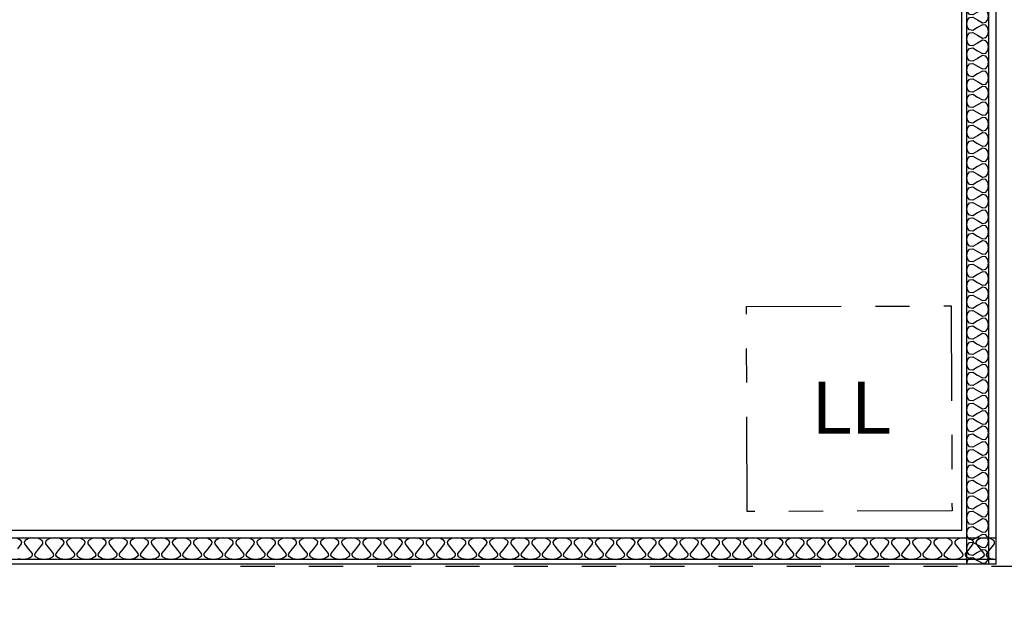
# Model space of a CAD drawing. Header units: millimetres. Extents: x -15 to 127, y -65 to 67.
# Tile 232 of 256: x 11.92 to 14.81, y 30.52 to 32.24. Entities that reach past the tile are written whole.
import ezdxf

# ---------------------------------------------------------------- set-up
doc = ezdxf.new("R2010")
doc.units = ezdxf.units.MM
doc.header["$MEASUREMENT"] = 0
doc.linetypes.add('PC_DASH_1', pattern=[0.638889, 0.277778, -0.083333, 0.055556, -0.083333, 0.055556, -0.083333])
doc.linetypes.add('PC_DASH_2', pattern=[0.125, 0.055556, -0.069444])
doc.layers.add('structure rdc', color=7, linetype='Continuous')
doc.styles.get("Standard").update_dxf_attribs({"font": 'BKANT.TTF'})

# ---------------------------------------------------------------- blocks, each defined once
blk = doc.blocks.new('PD_8860')
at = {"layer": 'structure rdc', "color": 0}
for points in [[(14.8037, -15.6474), (7.9893, -15.6474), (7.9893, -15.584), (14.8037, -15.584), (14.8037, -15.6474)], [(14.8037, -15.6474), (14.789, -15.6454), (14.7787, -15.6395), (14.7765, -15.635), (14.777, -15.6296), (14.7882, -15.6157), (14.7994, -15.6018), (14.7999, -15.5964), (14.7977, -15.5919), (14.7874, -15.586), (14.7727, -15.584), (14.758, -15.586), (14.7477, -15.5919), (14.7455, -15.5964), (14.746, -15.6018), (14.7572, -15.6157), (14.7685, -15.6296), (14.769, -15.635), (14.7668, -15.6395), (14.7564, -15.6454), (14.7417, -15.6474), (14.7271, -15.6454), (14.7167, -15.6395), (14.7145, -15.635), (14.715, -15.6296), (14.7263, -15.6157), (14.7375, -15.6018), (14.738, -15.5964), (14.7358, -15.5919), (14.7254, -15.586), (14.7108, -15.584), (14.6961, -15.586), (14.6857, -15.5919), (14.6835, -15.5964), (14.684, -15.6018), (14.6953, -15.6157), (14.7065, -15.6296), (14.707, -15.635), (14.7048, -15.6395), (14.6945, -15.6454), (14.6798, -15.6474), (14.6651, -15.6454), (14.6548, -15.6395), (14.6526, -15.635), (14.6531, -15.6296), (14.6643, -15.6157), (14.6755, -15.6018), (14.676, -15.5964), (14.6738, -15.5919), (14.6635, -15.586), (14.6488, -15.584), (14.6341, -15.586), (14.6238, -15.5919), (14.6216, -15.5964), (14.6221, -15.6018), (14.6333, -15.6157), (14.6446, -15.6296), (14.6451, -15.635), (14.6429, -15.6395), (14.6325, -15.6454), (14.6178, -15.6474), (14.6032, -15.6454), (14.5928, -15.6395), (14.5906, -15.635), (14.5911, -15.6296), (14.6024, -15.6157), (14.6136, -15.6018), (14.6141, -15.5964), (14.6119, -15.5919), (14.6015, -15.586), (14.5869, -15.584), (14.5722, -15.586), (14.5618, -15.5919), (14.5596, -15.5964), (14.5601, -15.6018), (14.5714, -15.6157), (14.5826, -15.6296), (14.5831, -15.635), (14.5809, -15.6395), (14.5706, -15.6454), (14.5559, -15.6474), (14.5412, -15.6454), (14.5309, -15.6395), (14.5287, -15.635), (14.5292, -15.6296), (14.5404, -15.6157), (14.5517, -15.6018), (14.5521, -15.5964), (14.5499, -15.5919), (14.5396, -15.586), (14.5249, -15.584), (14.5102, -15.586), (14.4999, -15.5919), (14.4977, -15.5964), (14.4982, -15.6018), (14.5094, -15.6157), (14.5207, -15.6296), (14.5212, -15.635), (14.519, -15.6395), (14.5086, -15.6454), (14.4939, -15.6474), (14.4793, -15.6454), (14.4689, -15.6395), (14.4667, -15.635), (14.4672, -15.6296), (14.4785, -15.6157), (14.4897, -15.6018), (14.4902, -15.5964), (14.488, -15.5919), (14.4776, -15.586), (14.463, -15.584), (14.4483, -15.586), (14.4379, -15.5919), (14.4357, -15.5964), (14.4362, -15.6018), (14.4475, -15.6157), (14.4587, -15.6296), (14.4592, -15.635), (14.457, -15.6395), (14.4467, -15.6454), (14.432, -15.6474), (14.4173, -15.6454), (14.407, -15.6395), (14.4048, -15.635), (14.4053, -15.6296), (14.4165, -15.6157), (14.4278, -15.6018), (14.4282, -15.5964), (14.426, -15.5919), (14.4157, -15.586), (14.401, -15.584), (14.3863, -15.586), (14.376, -15.5919), (14.3738, -15.5964), (14.3743, -15.6018), (14.3855, -15.6157), (14.3968, -15.6296), (14.3973, -15.635), (14.3951, -15.6395), (14.3847, -15.6454), (14.37, -15.6474), (14.3554, -15.6454), (14.345, -15.6395), (14.3428, -15.635), (14.3433, -15.6296), (14.3546, -15.6157), (14.3658, -15.6018), (14.3663, -15.5964), (14.3641, -15.5919), (14.3537, -15.586), (14.3391, -15.584), (14.3244, -15.586), (14.314, -15.5919), (14.3118, -15.5964), (14.3123, -15.6018), (14.3236, -15.6157), (14.3348, -15.6296), (14.3353, -15.635), (14.3331, -15.6395), (14.3228, -15.6454), (14.3081, -15.6474), (14.2934, -15.6454), (14.2831, -15.6395), (14.2809, -15.635), (14.2814, -15.6296), (14.2926, -15.6157), (14.3039, -15.6018), (14.3043, -15.5964), (14.3021, -15.5919), (14.2918, -15.586), (14.2771, -15.584), (14.2625, -15.586), (14.2521, -15.5919), (14.2499, -15.5964), (14.2504, -15.6018), (14.2616, -15.6157), (14.2729, -15.6296), (14.2734, -15.635), (14.2712, -15.6395), (14.2608, -15.6454), (14.2461, -15.6474), (14.2315, -15.6454), (14.2211, -15.6395), (14.2189, -15.635), (14.2194, -15.6296), (14.2307, -15.6157), (14.2419, -15.6018), (14.2424, -15.5964), (14.2402, -15.5919), (14.2298, -15.586), (14.2152, -15.584), (14.2005, -15.586), (14.1902, -15.5919), (14.1879, -15.5964), (14.1884, -15.6018), (14.1997, -15.6157), (14.2109, -15.6296), (14.2114, -15.635), (14.2092, -15.6395), (14.1989, -15.6454), (14.1842, -15.6474), (14.1695, -15.6454), (14.1592, -15.6395), (14.157, -15.635), (14.1575, -15.6296), (14.1687, -15.6157), (14.18, -15.6018), (14.1805, -15.5964), (14.1782, -15.5919), (14.1679, -15.586), (14.1532, -15.584), (14.1386, -15.586), (14.1282, -15.5919), (14.126, -15.5964), (14.1265, -15.6018), (14.1377, -15.6157), (14.149, -15.6296), (14.1495, -15.635), (14.1473, -15.6395), (14.1369, -15.6454), (14.1222, -15.6474), (14.1076, -15.6454), (14.0972, -15.6395), (14.095, -15.635), (14.0955, -15.6296), (14.1068, -15.6157), (14.118, -15.6018), (14.1185, -15.5964), (14.1163, -15.5919), (14.1059, -15.586), (14.0913, -15.584), (14.0766, -15.586), (14.0663, -15.5919), (14.064, -15.5964), (14.0645, -15.6018), (14.0758, -15.6157), (14.087, -15.6296), (14.0875, -15.635), (14.0853, -15.6395), (14.075, -15.6454), (14.0603, -15.6474), (14.0456, -15.6454), (14.0353, -15.6395), (14.0331, -15.635), (14.0336, -15.6296), (14.0448, -15.6157), (14.0561, -15.6018), (14.0566, -15.5964), (14.0543, -15.5919), (14.044, -15.586), (14.0293, -15.584), (14.0147, -15.586), (14.0043, -15.5919), (14.0021, -15.5964), (14.0026, -15.6018), (14.0138, -15.6157), (14.0251, -15.6296), (14.0256, -15.635), (14.0234, -15.6395), (14.013, -15.6454), (13.9984, -15.6474), (13.9837, -15.6454), (13.9733, -15.6395), (13.9711, -15.635), (13.9716, -15.6296), (13.9829, -15.6157), (13.9941, -15.6018), (13.9946, -15.5964), (13.9924, -15.5919), (13.982, -15.586), (13.9674, -15.584), (13.9527, -15.586), (13.9424, -15.5919), (13.9401, -15.5964), (13.9406, -15.6018), (13.9519, -15.6157), (13.9631, -15.6296), (13.9636, -15.635), (13.9614, -15.6395), (13.9511, -15.6454), (13.9364, -15.6474), (13.9217, -15.6454), (13.9114, -15.6395), (13.9092, -15.635), (13.9097, -15.6296), (13.9209, -15.6157), (13.9322, -15.6018), (13.9327, -15.5964), (13.9304, -15.5919), (13.9201, -15.586), (13.9054, -15.584), (13.8908, -15.586), (13.8804, -15.5919), (13.8782, -15.5964), (13.8787, -15.6018), (13.8899, -15.6157), (13.9012, -15.6296), (13.9017, -15.635), (13.8995, -15.6395), (13.8891, -15.6454), (13.8745, -15.6474), (13.8598, -15.6454), (13.8494, -15.6395), (13.8472, -15.635), (13.8477, -15.6296), (13.859, -15.6157), (13.8702, -15.6018), (13.8707, -15.5964), (13.8685, -15.5919), (13.8581, -15.586), (13.8435, -15.584), (13.8288, -15.586), (13.8185, -15.5919), (13.8163, -15.5964), (13.8167, -15.6018), (13.828, -15.6157), (13.8392, -15.6296), (13.8397, -15.635), (13.8375, -15.6395), (13.8272, -15.6454), (13.8125, -15.6474), (13.7978, -15.6454), (13.7875, -15.6395), (13.7853, -15.635), (13.7858, -15.6296), (13.797, -15.6157), (13.8083, -15.6018), (13.8088, -15.5964), (13.8066, -15.5919), (13.7962, -15.586), (13.7815, -15.584), (13.7669, -15.586), (13.7565, -15.5919), (13.7543, -15.5964), (13.7548, -15.6018), (13.766, -15.6157), (13.7773, -15.6296), (13.7778, -15.635), (13.7756, -15.6395), (13.7652, -15.6454), (13.7506, -15.6474), (13.7359, -15.6454), (13.7255, -15.6395), (13.7233, -15.635), (13.7238, -15.6296), (13.7351, -15.6157), (13.7463, -15.6018), (13.7468, -15.5964), (13.7446, -15.5919), (13.7343, -15.586), (13.7196, -15.584), (13.7049, -15.586), (13.6946, -15.5919), (13.6924, -15.5964), (13.6928, -15.6018), (13.7041, -15.6157), (13.7153, -15.6296), (13.7158, -15.635), (13.7136, -15.6395), (13.7033, -15.6454), (13.6886, -15.6474), (13.6739, -15.6454), (13.6636, -15.6395), (13.6614, -15.635), (13.6619, -15.6296), (13.6731, -15.6157), (13.6844, -15.6018), (13.6849, -15.5964), (13.6827, -15.5919), (13.6723, -15.586), (13.6576, -15.584), (13.643, -15.586), (13.6326, -15.5919), (13.6304, -15.5964), (13.6309, -15.6018), (13.6421, -15.6157), (13.6534, -15.6296), (13.6539, -15.635), (13.6517, -15.6395), (13.6413, -15.6454), (13.6267, -15.6474), (13.612, -15.6454), (13.6016, -15.6395), (13.5994, -15.635), (13.5999, -15.6296), (13.6112, -15.6157), (13.6224, -15.6018), (13.6229, -15.5964), (13.6207, -15.5919), (13.6104, -15.586), (13.5957, -15.584), (13.581, -15.586), (13.5707, -15.5919), (13.5685, -15.5964), (13.5689, -15.6018), (13.5802, -15.6157), (13.5914, -15.6296), (13.5919, -15.635), (13.5897, -15.6395), (13.5794, -15.6454), (13.5647, -15.6474), (13.55, -15.6454), (13.5397, -15.6395), (13.5375, -15.635), (13.538, -15.6296), (13.5492, -15.6157), (13.5605, -15.6018), (13.561, -15.5964), (13.5588, -15.5919), (13.5484, -15.586), (13.5337, -15.584), (13.5191, -15.586), (13.5087, -15.5919), (13.5065, -15.5964), (13.507, -15.6018), (13.5182, -15.6157), (13.5295, -15.6296), (13.53, -15.635), (13.5278, -15.6395), (13.5174, -15.6454), (13.5028, -15.6474), (13.4881, -15.6454), (13.4777, -15.6395), (13.4755, -15.635), (13.476, -15.6296), (13.4873, -15.6157), (13.4985, -15.6018), (13.499, -15.5964), (13.4968, -15.5919), (13.4865, -15.586), (13.4718, -15.584), (13.4571, -15.586), (13.4468, -15.5919), (13.4446, -15.5964), (13.445, -15.6018), (13.4563, -15.6157), (13.4675, -15.6296), (13.468, -15.635), (13.4658, -15.6395), (13.4555, -15.6454), (13.4408, -15.6474), (13.4261, -15.6454), (13.4158, -15.6395), (13.4136, -15.635), (13.4141, -15.6296), (13.4253, -15.6157), (13.4366, -15.6018), (13.4371, -15.5964), (13.4349, -15.5919), (13.4245, -15.586), (13.4098, -15.584), (13.3952, -15.586), (13.3848, -15.5919), (13.3826, -15.5964), (13.3831, -15.6018), (13.3943, -15.6157), (13.4056, -15.6296), (13.4061, -15.635), (13.4039, -15.6395), (13.3935, -15.6454), (13.3789, -15.6474), (13.3642, -15.6454), (13.3538, -15.6395), (13.3516, -15.635), (13.3521, -15.6296), (13.3634, -15.6157), (13.3746, -15.6018), (13.3751, -15.5964), (13.3729, -15.5919), (13.3626, -15.586), (13.3479, -15.584), (13.3332, -15.586), (13.3229, -15.5919), (13.3207, -15.5964), (13.3212, -15.6018), (13.3324, -15.6157), (13.3436, -15.6296), (13.3441, -15.635), (13.3419, -15.6395), (13.3316, -15.6454), (13.3169, -15.6474), (13.3022, -15.6454), (13.2919, -15.6395), (13.2897, -15.635), (13.2902, -15.6296), (13.3014, -15.6157), (13.3127, -15.6018), (13.3132, -15.5964), (13.311, -15.5919), (13.3006, -15.586), (13.2859, -15.584), (13.2713, -15.586), (13.2609, -15.5919), (13.2587, -15.5964), (13.2592, -15.6018), (13.2704, -15.6157), (13.2817, -15.6296), (13.2822, -15.635), (13.28, -15.6395), (13.2696, -15.6454), (13.255, -15.6474), (13.2403, -15.6454), (13.2299, -15.6395), (13.2277, -15.635), (13.2282, -15.6296), (13.2395, -15.6157), (13.2507, -15.6018), (13.2512, -15.5964), (13.249, -15.5919), (13.2387, -15.586), (13.224, -15.584), (13.2093, -15.586), (13.199, -15.5919), (13.1968, -15.5964), (13.1973, -15.6018), (13.2085, -15.6157), (13.2197, -15.6296), (13.2202, -15.635), (13.218, -15.6395), (13.2077, -15.6454), (13.193, -15.6474), (13.1783, -15.6454), (13.168, -15.6395), (13.1658, -15.635), (13.1663, -15.6296), (13.1775, -15.6157), (13.1888, -15.6018), (13.1893, -15.5964), (13.1871, -15.5919), (13.1767, -15.586), (13.162, -15.584), (13.1474, -15.586), (13.137, -15.5919), (13.1348, -15.5964), (13.1353, -15.6018), (13.1466, -15.6157), (13.1578, -15.6296), (13.1583, -15.635), (13.1561, -15.6395), (13.1457, -15.6454), (13.1311, -15.6474), (13.1164, -15.6454), (13.106, -15.6395), (13.1038, -15.635), (13.1043, -15.6296), (13.1156, -15.6157), (13.1268, -15.6018), (13.1273, -15.5964), (13.1251, -15.5919), (13.1148, -15.586), (13.1001, -15.584), (13.0854, -15.586), (13.0751, -15.5919), (13.0729, -15.5964), (13.0734, -15.6018), (13.0846, -15.6157), (13.0958, -15.6296), (13.0963, -15.635), (13.0941, -15.6395), (13.0838, -15.6454), (13.0691, -15.6474), (13.0544, -15.6454), (13.0441, -15.6395), (13.0419, -15.635), (13.0424, -15.6296), (13.0536, -15.6157), (13.0649, -15.6018), (13.0654, -15.5964), (13.0632, -15.5919), (13.0528, -15.586), (13.0381, -15.584), (13.0235, -15.586), (13.0131, -15.5919), (13.0109, -15.5964), (13.0114, -15.6018), (13.0227, -15.6157), (13.0339, -15.6296), (13.0344, -15.635), (13.0322, -15.6395), (13.0218, -15.6454), (13.0072, -15.6474), (12.9925, -15.6454), (12.9821, -15.6395), (12.9799, -15.635), (12.9804, -15.6296), (12.9917, -15.6157), (13.0029, -15.6018), (13.0034, -15.5964), (13.0012, -15.5919), (12.9909, -15.586), (12.9762, -15.584), (12.9615, -15.586), (12.9512, -15.5919), (12.949, -15.5964), (12.9495, -15.6018), (12.9607, -15.6157), (12.972, -15.6296), (12.9724, -15.635), (12.9702, -15.6395), (12.9599, -15.6454), (12.9452, -15.6474), (12.9305, -15.6454), (12.9202, -15.6395), (12.918, -15.635), (12.9185, -15.6296), (12.9297, -15.6157), (12.941, -15.6018), (12.9415, -15.5964), (12.9393, -15.5919), (12.9289, -15.586), (12.9142, -15.584), (12.8996, -15.586), (12.8892, -15.5919), (12.887, -15.5964), (12.8875, -15.6018), (12.8988, -15.6157), (12.91, -15.6296), (12.9105, -15.635), (12.9083, -15.6395), (12.8979, -15.6454), (12.8833, -15.6474), (12.8686, -15.6454), (12.8582, -15.6395), (12.856, -15.635), (12.8565, -15.6296), (12.8678, -15.6157), (12.879, -15.6018), (12.8795, -15.5964), (12.8773, -15.5919), (12.867, -15.586), (12.8523, -15.584), (12.8376, -15.586), (12.8273, -15.5919), (12.8251, -15.5964), (12.8256, -15.6018), (12.8368, -15.6157), (12.8481, -15.6296), (12.8485, -15.635), (12.8463, -15.6395), (12.836, -15.6454), (12.8213, -15.6474), (12.8066, -15.6454), (12.7963, -15.6395), (12.7941, -15.635), (12.7946, -15.6296), (12.8058, -15.6157), (12.8171, -15.6018), (12.8176, -15.5964), (12.8154, -15.5919), (12.805, -15.586), (12.7903, -15.584), (12.7757, -15.586), (12.7653, -15.5919), (12.7631, -15.5964), (12.7636, -15.6018), (12.7749, -15.6157), (12.7861, -15.6296), (12.7866, -15.635), (12.7844, -15.6395), (12.774, -15.6454), (12.7594, -15.6474), (12.7447, -15.6454), (12.7343, -15.6395), (12.7321, -15.635), (12.7326, -15.6296), (12.7439, -15.6157), (12.7551, -15.6018), (12.7556, -15.5964), (12.7534, -15.5919), (12.7431, -15.586), (12.7284, -15.584), (12.7137, -15.586), (12.7034, -15.5919), (12.7012, -15.5964), (12.7017, -15.6018), (12.7129, -15.6157), (12.7242, -15.6296), (12.7246, -15.635), (12.7224, -15.6395), (12.7121, -15.6454), (12.6974, -15.6474), (12.6827, -15.6454), (12.6724, -15.6395), (12.6702, -15.635), (12.6707, -15.6296), (12.6819, -15.6157), (12.6932, -15.6018), (12.6937, -15.5964), (12.6915, -15.5919), (12.6811, -15.586), (12.6664, -15.584), (12.6518, -15.586), (12.6414, -15.5919), (12.6392, -15.5964), (12.6397, -15.6018), (12.651, -15.6157), (12.6622, -15.6296), (12.6627, -15.635), (12.6605, -15.6395), (12.6501, -15.6454), (12.6355, -15.6474), (12.6208, -15.6454), (12.6104, -15.6395), (12.6082, -15.635), (12.6087, -15.6296), (12.62, -15.6157), (12.6312, -15.6018), (12.6317, -15.5964), (12.6295, -15.5919), (12.6192, -15.586), (12.6045, -15.584), (12.5898, -15.586), (12.5795, -15.5919), (12.5773, -15.5964), (12.5778, -15.6018), (12.589, -15.6157), (12.6003, -15.6296), (12.6007, -15.635), (12.5985, -15.6395), (12.5882, -15.6454), (12.5735, -15.6474), (12.5589, -15.6454), (12.5485, -15.6395), (12.5463, -15.635), (12.5468, -15.6296), (12.558, -15.6157), (12.5693, -15.6018), (12.5698, -15.5964), (12.5676, -15.5919), (12.5572, -15.586), (12.5425, -15.584), (12.5279, -15.586), (12.5175, -15.5919), (12.5153, -15.5964), (12.5158, -15.6018), (12.5271, -15.6157), (12.5383, -15.6296), (12.5388, -15.635), (12.5366, -15.6395), (12.5262, -15.6454), (12.5116, -15.6474), (12.4969, -15.6454), (12.4866, -15.6395), (12.4843, -15.635), (12.4848, -15.6296), (12.4961, -15.6157), (12.5073, -15.6018), (12.5078, -15.5964), (12.5056, -15.5919), (12.4953, -15.586), (12.4806, -15.584), (12.4659, -15.586), (12.4556, -15.5919), (12.4534, -15.5964), (12.4539, -15.6018), (12.4651, -15.6157), (12.4764, -15.6296), (12.4769, -15.635), (12.4746, -15.6395), (12.4643, -15.6454), (12.4496, -15.6474), (12.435, -15.6454), (12.4246, -15.6395), (12.4224, -15.635), (12.4229, -15.6296), (12.4341, -15.6157), (12.4454, -15.6018), (12.4459, -15.5964), (12.4437, -15.5919), (12.4333, -15.586), (12.4186, -15.584), (12.404, -15.586), (12.3936, -15.5919), (12.3914, -15.5964), (12.3919, -15.6018), (12.4032, -15.6157), (12.4144, -15.6296), (12.4149, -15.635), (12.4127, -15.6395), (12.4023, -15.6454), (12.3877, -15.6474), (12.373, -15.6454), (12.3627, -15.6395), (12.3604, -15.635), (12.3609, -15.6296), (12.3722, -15.6157), (12.3834, -15.6018), (12.3839, -15.5964), (12.3817, -15.5919), (12.3714, -15.586), (12.3567, -15.584), (12.342, -15.586), (12.3317, -15.5919), (12.3295, -15.5964), (12.33, -15.6018), (12.3412, -15.6157), (12.3525, -15.6296), (12.353, -15.635), (12.3507, -15.6395), (12.3404, -15.6454), (12.3257, -15.6474), (12.3111, -15.6454), (12.3007, -15.6395), (12.2985, -15.635), (12.299, -15.6296), (12.3102, -15.6157), (12.3215, -15.6018), (12.322, -15.5964), (12.3198, -15.5919), (12.3094, -15.586), (12.2948, -15.584), (12.2801, -15.586), (12.2697, -15.5919), (12.2675, -15.5964), (12.268, -15.6018), (12.2793, -15.6157), (12.2905, -15.6296), (12.291, -15.635), (12.2888, -15.6395), (12.2784, -15.6454), (12.2638, -15.6474), (12.2491, -15.6454), (12.2388, -15.6395), (12.2365, -15.635), (12.237, -15.6296), (12.2483, -15.6157), (12.2595, -15.6018), (12.26, -15.5964), (12.2578, -15.5919), (12.2475, -15.586), (12.2328, -15.584), (12.2181, -15.586), (12.2078, -15.5919), (12.2056, -15.5964), (12.2061, -15.6018), (12.2173, -15.6157), (12.2286, -15.6296), (12.2291, -15.635), (12.2268, -15.6395), (12.2165, -15.6454), (12.2018, -15.6474), (12.1872, -15.6454), (12.1768, -15.6395), (12.1746, -15.635), (12.1751, -15.6296), (12.1863, -15.6157), (12.1976, -15.6018), (12.1981, -15.5964), (12.1959, -15.5919), (12.1855, -15.586), (12.1709, -15.584), (12.1562, -15.586), (12.1458, -15.5919), (12.1436, -15.5964), (12.1441, -15.6018), (12.1554, -15.6157), (12.1666, -15.6296), (12.1671, -15.635), (12.1649, -15.6395), (12.1545, -15.6454), (12.1399, -15.6474), (12.1252, -15.6454), (12.1149, -15.6395), (12.1127, -15.635), (12.1131, -15.6296), (12.1244, -15.6157), (12.1356, -15.6018), (12.1361, -15.5964), (12.1339, -15.5919), (12.1236, -15.586), (12.1089, -15.584), (12.0942, -15.586), (12.0839, -15.5919), (12.0817, -15.5964), (12.0822, -15.6018), (12.0934, -15.6157), (12.1047, -15.6296), (12.1052, -15.635), (12.103, -15.6395), (12.0926, -15.6454), (12.0779, -15.6474), (12.0633, -15.6454), (12.0529, -15.6395), (12.0507, -15.635), (12.0512, -15.6296), (12.0624, -15.6157), (12.0737, -15.6018), (12.0742, -15.5964), (12.072, -15.5919), (12.0616, -15.586), (12.047, -15.584), (12.0323, -15.586), (12.0219, -15.5919), (12.0197, -15.5964), (12.0202, -15.6018), (12.0315, -15.6157), (12.0427, -15.6296), (12.0432, -15.635), (12.041, -15.6395), (12.0307, -15.6454), (12.016, -15.6474), (12.0013, -15.6454), (11.991, -15.6395), (11.9888, -15.635), (11.9892, -15.6296), (12.0005, -15.6157), (12.0117, -15.6018), (12.0122, -15.5964), (12.01, -15.5919), (11.9997, -15.586), (11.985, -15.584), (11.9703, -15.586), (11.96, -15.5919), (11.9578, -15.5964), (11.9583, -15.6018), (11.9695, -15.6157), (11.9808, -15.6296), (11.9813, -15.635), (11.9791, -15.6395), (11.9687, -15.6454), (11.954, -15.6474), (11.9394, -15.6454)], [(11.9385, -15.6157), (11.9498, -15.6018), (11.9503, -15.5964), (11.9481, -15.5919), (11.9377, -15.586)]]:
    blk.add_lwpolyline(points, dxfattribs=at)
blk = doc.blocks.new('PD_8861')
at = {"layer": 'structure rdc', "color": 0}
for points in [[(14.7185, -15.661), (14.7185, -13.4906), (14.7823, -13.4906), (14.7823, -15.661), (14.7185, -15.661)], [(14.7185, -15.661), (14.7205, -15.6503), (14.7265, -15.6427), (14.7364, -15.6415), (14.7504, -15.6497), (14.7643, -15.6579), (14.7743, -15.6566), (14.7803, -15.6491), (14.7823, -15.6384), (14.7803, -15.6277), (14.7743, -15.6201), (14.7643, -15.6189), (14.7504, -15.6271), (14.7364, -15.6352), (14.7265, -15.634), (14.7205, -15.6264), (14.7185, -15.6157), (14.7205, -15.6051), (14.7265, -15.5975), (14.7364, -15.5963), (14.7504, -15.6044), (14.7643, -15.6126), (14.7743, -15.6114), (14.7803, -15.6038), (14.7823, -15.5931), (14.7803, -15.5824), (14.7743, -15.5749), (14.7643, -15.5736), (14.7504, -15.5818), (14.7364, -15.59), (14.7265, -15.5888), (14.7205, -15.5812), (14.7185, -15.5705), (14.7205, -15.5598), (14.7265, -15.5523), (14.7364, -15.551), (14.7504, -15.5592), (14.7643, -15.5674), (14.7743, -15.5662), (14.7803, -15.5586), (14.7823, -15.5479), (14.7803, -15.5372), (14.7743, -15.5297), (14.7643, -15.5284), (14.7504, -15.5366), (14.7364, -15.5448), (14.7265, -15.5436), (14.7205, -15.536), (14.7185, -15.5253), (14.7205, -15.5146), (14.7265, -15.5071), (14.7364, -15.5058), (14.7504, -15.514), (14.7643, -15.5222), (14.7743, -15.5209), (14.7803, -15.5134), (14.7823, -15.5027), (14.7803, -15.492), (14.7743, -15.4845), (14.7643, -15.4832), (14.7504, -15.4914), (14.7364, -15.4996), (14.7265, -15.4983), (14.7205, -15.4908), (14.7185, -15.4801), (14.7205, -15.4694), (14.7265, -15.4619), (14.7364, -15.4606), (14.7504, -15.4688), (14.7643, -15.477), (14.7743, -15.4757), (14.7803, -15.4682), (14.7823, -15.4575), (14.7803, -15.4468), (14.7743, -15.4392), (14.7643, -15.438), (14.7504, -15.4462), (14.7364, -15.4544), (14.7265, -15.4531), (14.7205, -15.4456), (14.7185, -15.4349), (14.7205, -15.4242), (14.7265, -15.4166), (14.7364, -15.4154), (14.7504, -15.4236), (14.7643, -15.4318), (14.7743, -15.4305), (14.7803, -15.423), (14.7823, -15.4123), (14.7803, -15.4016), (14.7743, -15.394), (14.7643, -15.3928), (14.7504, -15.401), (14.7364, -15.4092), (14.7265, -15.4079), (14.7205, -15.4004), (14.7185, -15.3897), (14.7205, -15.379), (14.7265, -15.3714), (14.7364, -15.3702), (14.7504, -15.3784), (14.7643, -15.3866), (14.7743, -15.3853), (14.7803, -15.3778), (14.7823, -15.3671), (14.7803, -15.3564), (14.7743, -15.3488), (14.7643, -15.3476), (14.7504, -15.3557), (14.7364, -15.3639), (14.7265, -15.3627), (14.7205, -15.3551), (14.7185, -15.3444), (14.7205, -15.3337), (14.7265, -15.3262), (14.7364, -15.3249), (14.7504, -15.3331), (14.7643, -15.3413), (14.7743, -15.3401), (14.7803, -15.3325), (14.7823, -15.3218), (14.7803, -15.3111), (14.7743, -15.3036), (14.7643, -15.3023), (14.7504, -15.3105), (14.7364, -15.3187), (14.7265, -15.3175), (14.7205, -15.3099), (14.7185, -15.2992), (14.7205, -15.2885), (14.7265, -15.281), (14.7364, -15.2797), (14.7504, -15.2879), (14.7643, -15.2961), (14.7743, -15.2949), (14.7803, -15.2873), (14.7823, -15.2766), (14.7803, -15.2659), (14.7743, -15.2584), (14.7643, -15.2571), (14.7504, -15.2653), (14.7364, -15.2735), (14.7265, -15.2723), (14.7205, -15.2647), (14.7185, -15.254), (14.7205, -15.2433), (14.7265, -15.2358), (14.7364, -15.2345), (14.7504, -15.2427), (14.7643, -15.2509), (14.7743, -15.2496), (14.7803, -15.2421), (14.7823, -15.2314), (14.7803, -15.2207), (14.7743, -15.2132), (14.7643, -15.2119), (14.7504, -15.2201), (14.7364, -15.2283), (14.7265, -15.227), (14.7205, -15.2195), (14.7185, -15.2088), (14.7205, -15.1981), (14.7265, -15.1906), (14.7364, -15.1893), (14.7504, -15.1975), (14.7643, -15.2057), (14.7743, -15.2044), (14.7803, -15.1969), (14.7823, -15.1862), (14.7803, -15.1755), (14.7743, -15.1679), (14.7643, -15.1667), (14.7504, -15.1749), (14.7364, -15.1831), (14.7265, -15.1818), (14.7205, -15.1743), (14.7185, -15.1636), (14.7205, -15.1529), (14.7265, -15.1453), (14.7364, -15.1441), (14.7504, -15.1523), (14.7643, -15.1605), (14.7743, -15.1592), (14.7803, -15.1517), (14.7823, -15.141), (14.7803, -15.1303), (14.7743, -15.1227), (14.7643, -15.1215), (14.7504, -15.1297), (14.7364, -15.1379), (14.7265, -15.1366), (14.7205, -15.1291), (14.7185, -15.1184), (14.7205, -15.1077), (14.7265, -15.1001), (14.7364, -15.0989), (14.7504, -15.1071), (14.7643, -15.1152), (14.7743, -15.114), (14.7803, -15.1064), (14.7823, -15.0958), (14.7803, -15.0851), (14.7743, -15.0775), (14.7643, -15.0763), (14.7504, -15.0844), (14.7364, -15.0926), (14.7265, -15.0914), (14.7205, -15.0838), (14.7185, -15.0731), (14.7205, -15.0624), (14.7265, -15.0549), (14.7364, -15.0536), (14.7504, -15.0618), (14.7643, -15.07), (14.7743, -15.0688), (14.7803, -15.0612), (14.7823, -15.0505), (14.7803, -15.0398), (14.7743, -15.0323), (14.7643, -15.031), (14.7504, -15.0392), (14.7364, -15.0474), (14.7265, -15.0462), (14.7205, -15.0386), (14.7185, -15.0279), (14.7205, -15.0172), (14.7265, -15.0097), (14.7364, -15.0084), (14.7504, -15.0166), (14.7643, -15.0248), (14.7743, -15.0236), (14.7803, -15.016), (14.7823, -15.0053), (14.7803, -14.9946), (14.7743, -14.9871), (14.7643, -14.9858), (14.7504, -14.994), (14.7364, -15.0022), (14.7265, -15.001), (14.7205, -14.9934), (14.7185, -14.9827), (14.7205, -14.972), (14.7265, -14.9645), (14.7364, -14.9632), (14.7504, -14.9714), (14.7643, -14.9796), (14.7743, -14.9783), (14.7803, -14.9708), (14.7823, -14.9601), (14.7803, -14.9494), (14.7743, -14.9419), (14.7643, -14.9406), (14.7504, -14.9488), (14.7364, -14.957), (14.7265, -14.9557), (14.7205, -14.9482), (14.7185, -14.9375), (14.7205, -14.9268), (14.7265, -14.9192), (14.7364, -14.918), (14.7504, -14.9262), (14.7643, -14.9344), (14.7743, -14.9331), (14.7803, -14.9256), (14.7823, -14.9149), (14.7803, -14.9042), (14.7743, -14.8966), (14.7643, -14.8954), (14.7504, -14.9036), (14.7364, -14.9118), (14.7265, -14.9105), (14.7205, -14.903), (14.7185, -14.8923), (14.7205, -14.8816), (14.7265, -14.874), (14.7364, -14.8728), (14.7504, -14.881), (14.7643, -14.8892), (14.7743, -14.8879), (14.7803, -14.8804), (14.7823, -14.8697), (14.7803, -14.859), (14.7743, -14.8514), (14.7643, -14.8502), (14.7504, -14.8584), (14.7364, -14.8666), (14.7265, -14.8653), (14.7205, -14.8578), (14.7185, -14.8471), (14.7205, -14.8364), (14.7265, -14.8288), (14.7364, -14.8276), (14.7504, -14.8358), (14.7643, -14.8439), (14.7743, -14.8427), (14.7803, -14.8351), (14.7823, -14.8245), (14.7803, -14.8138), (14.7743, -14.8062), (14.7643, -14.805), (14.7504, -14.8131), (14.7364, -14.8213), (14.7265, -14.8201), (14.7205, -14.8125), (14.7185, -14.8018), (14.7205, -14.7911), (14.7265, -14.7836), (14.7364, -14.7823), (14.7504, -14.7905), (14.7643, -14.7987), (14.7743, -14.7975), (14.7803, -14.7899), (14.7823, -14.7792), (14.7803, -14.7685), (14.7743, -14.761), (14.7643, -14.7597), (14.7504, -14.7679), (14.7364, -14.7761), (14.7265, -14.7749), (14.7205, -14.7673), (14.7185, -14.7566), (14.7205, -14.7459), (14.7265, -14.7384), (14.7364, -14.7371), (14.7504, -14.7453), (14.7643, -14.7535), (14.7743, -14.7523), (14.7803, -14.7447), (14.7823, -14.734), (14.7803, -14.7233), (14.7743, -14.7158), (14.7643, -14.7145), (14.7504, -14.7227), (14.7364, -14.7309), (14.7265, -14.7297), (14.7205, -14.7221), (14.7185, -14.7114), (14.7205, -14.7007), (14.7265, -14.6932), (14.7364, -14.6919), (14.7504, -14.7001), (14.7643, -14.7083), (14.7743, -14.707), (14.7803, -14.6995), (14.7823, -14.6888), (14.7803, -14.6781), (14.7743, -14.6706), (14.7643, -14.6693), (14.7504, -14.6775), (14.7364, -14.6857), (14.7265, -14.6844), (14.7205, -14.6769), (14.7185, -14.6662), (14.7205, -14.6555), (14.7265, -14.6479), (14.7364, -14.6467), (14.7504, -14.6549), (14.7643, -14.6631), (14.7743, -14.6618), (14.7803, -14.6543), (14.7823, -14.6436), (14.7803, -14.6329), (14.7743, -14.6253), (14.7643, -14.6241), (14.7504, -14.6323), (14.7364, -14.6405), (14.7265, -14.6392), (14.7205, -14.6317), (14.7185, -14.621), (14.7205, -14.6103), (14.7265, -14.6027), (14.7364, -14.6015), (14.7504, -14.6097), (14.7643, -14.6179), (14.7743, -14.6166), (14.7803, -14.6091), (14.7823, -14.5984), (14.7803, -14.5877), (14.7743, -14.5801), (14.7643, -14.5789), (14.7504, -14.5871), (14.7364, -14.5953), (14.7265, -14.594), (14.7205, -14.5865), (14.7185, -14.5758), (14.7205, -14.5651), (14.7265, -14.5575), (14.7364, -14.5563), (14.7504, -14.5645), (14.7643, -14.5726), (14.7743, -14.5714), (14.7803, -14.5638), (14.7823, -14.5531), (14.7803, -14.5425), (14.7743, -14.5349), (14.7643, -14.5337), (14.7504, -14.5418), (14.7364, -14.55), (14.7265, -14.5488), (14.7205, -14.5412), (14.7185, -14.5305), (14.7205, -14.5198), (14.7265, -14.5123), (14.7364, -14.511), (14.7504, -14.5192), (14.7643, -14.5274), (14.7743, -14.5262), (14.7803, -14.5186), (14.7823, -14.5079), (14.7803, -14.4972), (14.7743, -14.4897), (14.7643, -14.4884), (14.7504, -14.4966), (14.7364, -14.5048), (14.7265, -14.5036), (14.7205, -14.496), (14.7185, -14.4853), (14.7205, -14.4746), (14.7265, -14.4671), (14.7364, -14.4658), (14.7504, -14.474), (14.7643, -14.4822), (14.7743, -14.481), (14.7803, -14.4734), (14.7823, -14.4627), (14.7803, -14.452), (14.7743, -14.4445), (14.7643, -14.4432), (14.7504, -14.4514), (14.7364, -14.4596), (14.7265, -14.4584), (14.7205, -14.4508), (14.7185, -14.4401), (14.7205, -14.4294), (14.7265, -14.4219), (14.7364, -14.4206), (14.7504, -14.4288), (14.7643, -14.437), (14.7743, -14.4357), (14.7803, -14.4282), (14.7823, -14.4175), (14.7803, -14.4068), (14.7743, -14.3993), (14.7643, -14.398), (14.7504, -14.4062), (14.7364, -14.4144), (14.7265, -14.4131), (14.7205, -14.4056), (14.7185, -14.3949), (14.7205, -14.3842), (14.7265, -14.3766), (14.7364, -14.3754), (14.7504, -14.3836), (14.7643, -14.3918), (14.7743, -14.3905), (14.7803, -14.383), (14.7823, -14.3723), (14.7803, -14.3616), (14.7743, -14.354), (14.7643, -14.3528), (14.7504, -14.361), (14.7364, -14.3692), (14.7265, -14.3679), (14.7205, -14.3604), (14.7185, -14.3497), (14.7205, -14.339), (14.7265, -14.3314), (14.7364, -14.3302), (14.7504, -14.3384), (14.7643, -14.3466), (14.7743, -14.3453), (14.7803, -14.3378), (14.7823, -14.3271), (14.7803, -14.3164), (14.7743, -14.3088), (14.7643, -14.3076), (14.7504, -14.3158), (14.7364, -14.324), (14.7265, -14.3227), (14.7205, -14.3152), (14.7185, -14.3045), (14.7205, -14.2938), (14.7265, -14.2862), (14.7364, -14.285), (14.7504, -14.2932), (14.7643, -14.3013), (14.7743, -14.3001), (14.7803, -14.2925), (14.7823, -14.2818), (14.7803, -14.2712), (14.7743, -14.2636), (14.7643, -14.2624), (14.7504, -14.2705), (14.7364, -14.2787), (14.7265, -14.2775), (14.7205, -14.2699), (14.7185, -14.2592), (14.7205, -14.2485), (14.7265, -14.241), (14.7364, -14.2397), (14.7504, -14.2479), (14.7643, -14.2561), (14.7743, -14.2549), (14.7803, -14.2473), (14.7823, -14.2366), (14.7803, -14.2259), (14.7743, -14.2184), (14.7643, -14.2171), (14.7504, -14.2253), (14.7364, -14.2335), (14.7265, -14.2323), (14.7205, -14.2247), (14.7185, -14.214), (14.7205, -14.2033), (14.7265, -14.1958), (14.7364, -14.1945), (14.7504, -14.2027), (14.7643, -14.2109), (14.7743, -14.2097), (14.7803, -14.2021), (14.7823, -14.1914), (14.7803, -14.1807), (14.7743, -14.1732), (14.7643, -14.1719), (14.7504, -14.1801), (14.7364, -14.1883), (14.7265, -14.1871), (14.7205, -14.1795), (14.7185, -14.1688), (14.7205, -14.1581), (14.7265, -14.1506), (14.7364, -14.1493), (14.7504, -14.1575), (14.7643, -14.1657), (14.7743, -14.1644), (14.7803, -14.1569), (14.7823, -14.1462), (14.7803, -14.1355), (14.7743, -14.128), (14.7643, -14.1267), (14.7504, -14.1349), (14.7364, -14.1431), (14.7265, -14.1418), (14.7205, -14.1343), (14.7185, -14.1236), (14.7205, -14.1129), (14.7265, -14.1053), (14.7364, -14.1041), (14.7504, -14.1123), (14.7643, -14.1205), (14.7743, -14.1192), (14.7803, -14.1117), (14.7823, -14.101), (14.7803, -14.0903), (14.7743, -14.0827), (14.7643, -14.0815), (14.7504, -14.0897), (14.7364, -14.0979), (14.7265, -14.0966), (14.7205, -14.0891), (14.7185, -14.0784), (14.7205, -14.0677), (14.7265, -14.0601), (14.7364, -14.0589), (14.7504, -14.0671), (14.7643, -14.0753), (14.7743, -14.074), (14.7803, -14.0665), (14.7823, -14.0558), (14.7803, -14.0451), (14.7743, -14.0375), (14.7643, -14.0363), (14.7504, -14.0445), (14.7364, -14.0527), (14.7265, -14.0514), (14.7205, -14.0439), (14.7185, -14.0332), (14.7205, -14.0225), (14.7265, -14.0149), (14.7364, -14.0137), (14.7504, -14.0219), (14.7643, -14.03), (14.7743, -14.0288), (14.7803, -14.0212), (14.7823, -14.0105), (14.7803, -13.9999), (14.7743, -13.9923), (14.7643, -13.9911), (14.7504, -13.9992), (14.7364, -14.0074), (14.7265, -14.0062), (14.7205, -13.9986), (14.7185, -13.9879), (14.7205, -13.9772), (14.7265, -13.9697), (14.7364, -13.9684), (14.7504, -13.9766), (14.7643, -13.9848), (14.7743, -13.9836), (14.7803, -13.976), (14.7823, -13.9653), (14.7803, -13.9546), (14.7743, -13.9471), (14.7643, -13.9458), (14.7504, -13.954), (14.7364, -13.9622), (14.7265, -13.961), (14.7205, -13.9534), (14.7185, -13.9427), (14.7205, -13.932), (14.7265, -13.9245), (14.7364, -13.9232), (14.7504, -13.9314), (14.7643, -13.9396), (14.7743, -13.9384), (14.7803, -13.9308), (14.7823, -13.9201), (14.7803, -13.9094), (14.7743, -13.9019), (14.7643, -13.9006), (14.7504, -13.9088), (14.7364, -13.917), (14.7265, -13.9157), (14.7205, -13.9082), (14.7185, -13.8975), (14.7205, -13.8868), (14.7265, -13.8793), (14.7364, -13.878), (14.7504, -13.8862), (14.7643, -13.8944), (14.7743, -13.8931), (14.7803, -13.8856), (14.7823, -13.8749), (14.7803, -13.8642), (14.7743, -13.8567), (14.7643, -13.8554), (14.7504, -13.8636), (14.7364, -13.8718), (14.7265, -13.8705), (14.7205, -13.863), (14.7185, -13.8523), (14.7205, -13.8416), (14.7265, -13.834), (14.7364, -13.8328), (14.7504, -13.841), (14.7643, -13.8492), (14.7743, -13.8479), (14.7803, -13.8404), (14.7823, -13.8297), (14.7803, -13.819), (14.7743, -13.8114), (14.7643, -13.8102), (14.7504, -13.8184), (14.7364, -13.8266), (14.7265, -13.8253), (14.7205, -13.8178), (14.7185, -13.8071), (14.7205, -13.7964), (14.7265, -13.7888), (14.7364, -13.7876), (14.7504, -13.7958), (14.7643, -13.804), (14.7743, -13.8027), (14.7803, -13.7952), (14.7823, -13.7845), (14.7803, -13.7738), (14.7743, -13.7662), (14.7643, -13.765), (14.7504, -13.7732), (14.7364, -13.7813), (14.7265, -13.7801), (14.7205, -13.7725), (14.7185, -13.7619), (14.7205, -13.7512), (14.7265, -13.7436), (14.7364, -13.7424), (14.7504, -13.7505), (14.7643, -13.7587), (14.7743, -13.7575), (14.7803, -13.7499), (14.7823, -13.7392), (14.7803, -13.7285), (14.7743, -13.721), (14.7643, -13.7197), (14.7504, -13.7279), (14.7364, -13.7361), (14.7265, -13.7349), (14.7205, -13.7273), (14.7185, -13.7166), (14.7205, -13.7059), (14.7265, -13.6984), (14.7364, -13.6971), (14.7504, -13.7053), (14.7643, -13.7135), (14.7743, -13.7123), (14.7803, -13.7047), (14.7823, -13.694), (14.7803, -13.6833), (14.7743, -13.6758), (14.7643, -13.6745), (14.7504, -13.6827), (14.7364, -13.6909), (14.7265, -13.6897), (14.7205, -13.6821), (14.7185, -13.6714), (14.7205, -13.6607), (14.7265, -13.6532), (14.7364, -13.6519), (14.7504, -13.6601), (14.7643, -13.6683), (14.7743, -13.6671), (14.7803, -13.6595), (14.7823, -13.6488), (14.7803, -13.6381), (14.7743, -13.6306), (14.7643, -13.6293), (14.7504, -13.6375), (14.7364, -13.6457), (14.7265, -13.6444), (14.7205, -13.6369), (14.7185, -13.6262), (14.7205, -13.6155), (14.7265, -13.608), (14.7364, -13.6067), (14.7504, -13.6149), (14.7643, -13.6231), (14.7743, -13.6218), (14.7803, -13.6143), (14.7823, -13.6036), (14.7803, -13.5929), (14.7743, -13.5853), (14.7643, -13.5841), (14.7504, -13.5923), (14.7364, -13.6005), (14.7265, -13.5992), (14.7205, -13.5917), (14.7185, -13.581), (14.7205, -13.5703), (14.7265, -13.5627), (14.7364, -13.5615), (14.7504, -13.5697), (14.7643, -13.5779), (14.7743, -13.5766), (14.7803, -13.5691), (14.7823, -13.5584), (14.7803, -13.5477), (14.7743, -13.5401), (14.7643, -13.5389), (14.7504, -13.5471), (14.7364, -13.5553), (14.7265, -13.554), (14.7205, -13.5465), (14.7185, -13.5358), (14.7205, -13.5251), (14.7265, -13.5175), (14.7364, -13.5163), (14.7504, -13.5245), (14.7643, -13.5327), (14.7743, -13.5314), (14.7803, -13.5239), (14.7823, -13.5132), (14.7803, -13.5025), (14.7743, -13.4949), (14.7643, -13.4937), (14.7504, -13.5019), (14.7364, -13.51), (14.7265, -13.5088), (14.7205, -13.5012), (14.7185, -13.4906)]]:
    blk.add_lwpolyline(points, dxfattribs=at)

msp = doc.modelspace()

# ---------------------------------------------------------------- linework, layer by layer
at = {"layer": 'structure rdc', "color": 0}
for p, q in [((14.7827, 33.8362), (14.7827, 30.6443)), ((14.6827, 30.7443), (14.6827, 32.8047)), ((7.9633, 30.7443), (14.6827, 30.7443)), ((14.7827, 30.6443), (7.9633, 30.6443))]:
    msp.add_line(p, q, dxfattribs=at)
at = {"layer": 'structure rdc', "color": 0, "linetype": 'PC_DASH_2'}
msp.add_line((12.5705, 30.6382), (40.1376, 30.6382), dxfattribs=at)
at = {"layer": 'structure rdc', "color": 0}
msp.add_lwpolyline([(14.5499, 40.0974), (14.5499, 40.0155), (14.5746, 39.8753), (14.7827, 39.8739), (14.7827, 34.0569), (14.7827, 34.0569), (14.7827, 33.8369), (14.7827, 33.8369), (14.7827, 30.6443), (7.9633, 30.6443), (7.9633, 30.9937), (7.8204, 31.0189), (7.7633, 31.0189), (7.7633, 30.6443), (6.8582, 30.6443), (6.851, 28.5725)], dxfattribs=at)
at = {"layer": 'structure rdc', "color": 0, "linetype": 'PC_DASH_1'}
msp.add_lwpolyline([(14.0544, 30.7984), (14.0522, 31.3984), (14.6522, 31.4006), (14.6544, 30.8006), (14.0544, 30.7984)], dxfattribs=at)

# ---------------------------------------------------------------- block references
at = {"layer": 'structure rdc'}
for name in ['PD_8861', 'PD_8860']:
    msp.add_blockref(name, (-0.0209, 46.3053), dxfattribs=at)

# ---------------------------------------------------------------- texts
at = {"layer": 'structure rdc', "color": 0, "insert": (14.2464, 31.1786), "char_height": 0.152135, "width": 0.229306, "attachment_point": 1}
msp.add_mtext('{\\fArial|b0|i0|c0|p34;\\W0.98;LL}', dxfattribs=at)

doc.saveas('drawing.dxf')
